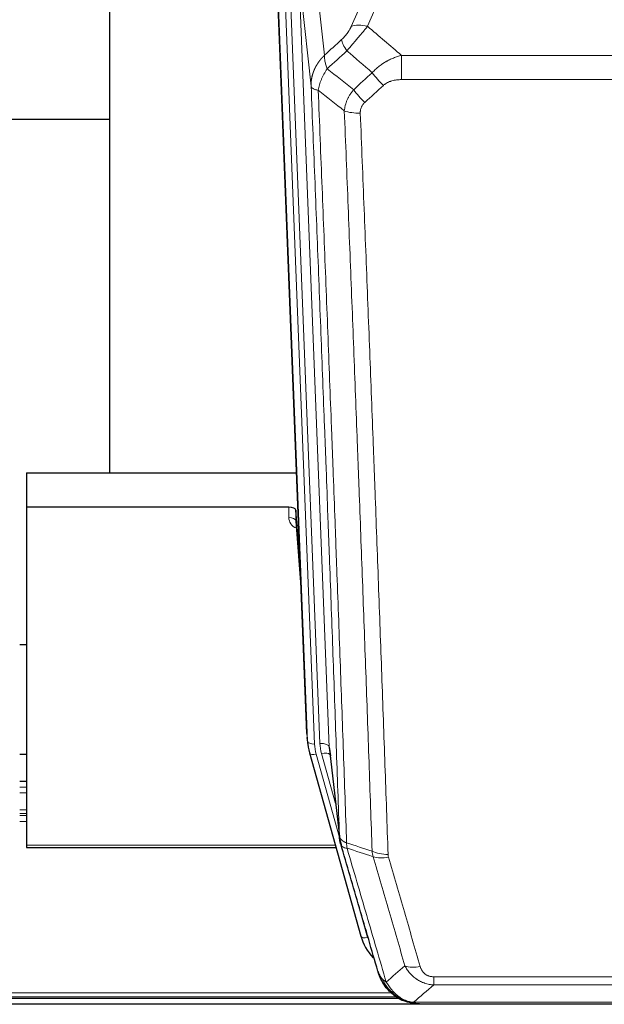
# Model space of a CAD drawing. Header units: inches. Extents: x 0 to 23760, y -13 to 16800.
# Tile 10 of 256: x 3034 to 3286, y 5828 to 6252. Entities that reach past the tile are written whole.
import ezdxf

# ---------------------------------------------------------------- set-up
doc = ezdxf.new("R2010")
doc.units = ezdxf.units.IN
doc.layers.add('1', color=7, linetype='Continuous', true_color=0xffffff)
doc.layers.add('254', color=7, linetype='Continuous', true_color=0xffffff)

msp = doc.modelspace()

# ---------------------------------------------------------------- linework, layer by layer
at = {"layer": '1', "color": 2, "linetype": 'Continuous', "lineweight": 25}
for p, q in [((3072.946, 6283.607), (3072.946, 6056.806)), ((3157.882, 5944.512), (3145.309, 6263.875)), ((3072.992, 6208.841), (3000.983, 6208.841)), ((3037.286, 6056.8), (3153.46, 6056.8)), ((3037.286, 6056.8), (3037.286, 6041.99)), ((3037.286, 6041.99), (3037.286, 5896.521)), ((3150.189, 6041.99), (3037.286, 6041.99)), ((3153.188, 6040.74), (3153.177, 6036.163)), ((3155.01, 6017.458), (3153.188, 6040.74)), ((3153.183, 6035.983), (3155.391, 6007.784)), ((3037.322, 5982.716), (3034.35, 5982.716)), ((3158.004, 5942.928), (3158.377, 5939.669)), ((3167.679, 5937.527), (3172.094, 5899.007)), ((3159.04, 5936.303), (3159.059, 5936.206)), ((3159.059, 5936.206), (3181.233, 5857.32)), ((3037.331, 5923.971), (3034.357, 5923.971)), ((3037.286, 5896.521), (3037.286, 5895.491)), ((3037.286, 5895.491), (3170.505, 5895.491)), ((2873.363, 5830.734), (3197.285, 5830.734)), ((3537.786, 5828.037), (2475.19, 5828.037)), ((3199.284, 5829.705), (3199.184, 5829.733)), ((3206.225, 5828.229), (3424.347, 5828.229))]:
    msp.add_line(p, q, dxfattribs=at)
at = {"layer": '1', "color": 110, "linetype": 'Continuous', "lineweight": 13}
for p, q in [((3199.454, 6283.97), (3184.073, 6248.939)), ((3154.522, 6270.594), (3167.589, 5938.7)), ((3159.77, 6223.188), (3154.522, 6270.594)), ((3158.255, 5941.254), (3145.556, 6263.817)), ((3148.492, 6264.085), (3161.249, 5940.034)), ((3150.779, 6265.909), (3163.597, 5940.327)), ((3162.275, 6266.436), (3165.585, 6236.539)), ((3177.012, 6248.789), (3183.992, 6264.688)), ((3198.7, 6236.419), (3431.872, 6236.419)), ((3198.7, 6225.988), (3198.7, 6236.419)), ((3431.872, 6225.988), (3198.7, 6225.988)), ((3150.178, 6037.574), (3150.189, 6041.99)), ((3153.177, 6036.163), (3155.383, 6007.975)), ((3157.882, 5944.512), (3158.255, 5941.254)), ((3167.589, 5938.7), (3171.965, 5900.519)), ((3161.947, 5935.633), (3172.019, 5899.799)), ((3170.32, 5914.488), (3164.294, 5935.925)), ((3034.357, 5923.914), (3037.331, 5923.914)), ((3034.357, 5921.466), (3037.331, 5921.466)), ((3034.357, 5918.988), (3037.331, 5918.988)), ((3034.357, 5911.798), (3037.331, 5911.798)), ((3034.357, 5910.146), (3037.331, 5910.146)), ((3034.357, 5909.361), (3037.331, 5909.361)), ((3034.357, 5906.664), (3037.331, 5906.664)), ((3037.286, 5896.521), (3170.218, 5896.521)), ((3179.395, 5873.558), (3184.121, 5856.747)), ((3212.615, 5836.359), (3212.615, 5839.892)), ((3212.615, 5839.892), (3417.957, 5839.892)), ((3417.957, 5836.359), (3212.615, 5836.359)), ((2874.924, 5831.295), (3196.467, 5831.295)), ((2876.113, 5832.908), (3194.46, 5832.908)), ((3199.184, 5829.733), (3199.115, 5829.89)), ((3203.883, 5828.891), (3426.689, 5828.891))]:
    msp.add_line(p, q, dxfattribs=at)
for centre, major_axis, ratio, start_param, end_param in [((3184.073, 6242.767), (-9.156, 4.02), 0.5833249, 4.9631119, 5.806783), ((3179.986, 6237.169), (6.719, -7.407), 0.3029797, 3.5431496, 4.2886573), ((3190.941, 6227.782), (6.736, -7.391), 0.3030979, 4.2875497, 5.03344), ((3182.933, 6220.49), (6.729, -7.397), 0.3051216, 4.2889758, 5.0360109), ((3180.961, 6215.896), (-9.992, -0.404), 0.431453, 0.7935197, 1.5533391), ((3156.182, 6037.574), (-6.003, -0.046), 0.8757409, 6.2743462, 7.3700502), ((3150.178, 6036.119), (-3, 0.007), 0.4848086, 3.1763596, 4.7135294), ((3161.249, 5941.419), (2.998, 0.118), 0.4614673, 3.175787, 4.6942235), ((3185.267, 5940.784), (-24.033, -0.038), 0.8858289, 0.0334668, 0.2426182), ((3163.597, 5938.48), (3.997, 0.157), 0.4614673, 0.0341943, 1.5526308), ((3187.615, 5941.077), (-24.033, -0.038), 0.8858289, 0.0334668, 0.2426182), ((3161.947, 5937.018), (2.888, 0.812), 0.4480327, 3.1416079, 4.5871119), ((3164.294, 5934.078), (3.851, 1.082), 0.4480327, 0.2500116, 1.4455193), ((3192.919, 5898.17), (-9.994, -0.345), 0.559112, 0.7940626, 1.551472), ((3193.106, 5896.997), (-9.604, -2.788), 0.5442898, 0.6684637, 1.414101), ((3184.121, 5858.132), (2.888, 0.812), 0.4480327, 3.1416079, 4.5871119), ((3206.768, 5850.114), (-9.598, -2.808), 0.562843, 0.6646512, 1.4076092)]:
    msp.add_ellipse(centre, major_axis=major_axis, ratio=ratio, start_param=start_param, end_param=end_param, dxfattribs=at)
at = {"layer": '1', "color": 2, "linetype": 'Continuous', "lineweight": 25}
for centre, major_axis, ratio, start_param, end_param in [((3150.189, 6040.696), (3, 0), 0.4313147, 0.033781, 1.5709509), ((3185.267, 5942.169), (-27.027, -0.37), 0.8864308, 0.02276, 0.2319114), ((3187.615, 5939.23), (20.035, -0.399), 0.8846078, 3.1939931, 3.4031446), ((3207.427, 5863.333), (-27.014, -0.465), 0.8900028, 0.2292736, 0.6678685)]:
    msp.add_ellipse(centre, major_axis=major_axis, ratio=ratio, start_param=start_param, end_param=end_param, dxfattribs=at)
at = {"layer": '1', "color": 110, "linetype": 'Continuous', "lineweight": 13}
for points, knots in [([(3177.012, 6248.789), (3176.986, 6248.732), (3176.961, 6248.674), (3176.908, 6248.558), (3176.881, 6248.499), (3176.798, 6248.324), (3176.74, 6248.206), (3176.561, 6247.851), (3176.432, 6247.612), (3176.224, 6247.249), (3176.153, 6247.127), (3176.041, 6246.944), (3175.984, 6246.852), (3175.926, 6246.759), (3175.887, 6246.698), (3175.867, 6246.667), (3175.687, 6246.389), (3175.52, 6246.144), (3175.169, 6245.657), (3174.986, 6245.416), (3174.745, 6245.118), (3174.673, 6245.028), (3174.598, 6244.939), (3174.549, 6244.88), (3174.524, 6244.85), (3174.398, 6244.702), (3174.297, 6244.586), (3173.99, 6244.243), (3173.782, 6244.022), (3173.359, 6243.596), (3173.143, 6243.39), (3172.925, 6243.191)], [0, 0, 0, 0, 0.03125, 0.03125, 0.0625, 0.0625, 0.125, 0.125, 0.25, 0.25, 0.3125, 0.3125, 0.34375, 0.359375, 0.359375, 0.375, 0.375, 0.5, 0.5, 0.625, 0.625, 0.65625, 0.671875, 0.671875, 0.6875, 0.6875, 0.75, 0.75, 0.875, 0.875, 1, 1, 1, 1]), ([(3175.178, 6238.359), (3175.562, 6238.797), (3176.332, 6239.681), (3177.108, 6240.581), (3177.691, 6241.261), (3177.886, 6241.489), (3178.13, 6241.775), (3178.179, 6241.832), (3178.277, 6241.947), (3178.423, 6242.118), (3178.569, 6242.29), (3179.053, 6242.86), (3179.436, 6243.314), (3180.195, 6244.217), (3180.571, 6244.666), (3181.036, 6245.225), (3181.128, 6245.336), (3181.313, 6245.559), (3181.588, 6245.89), (3181.858, 6246.218), (3182.392, 6246.867), (3182.74, 6247.292), (3183.249, 6247.919), (3183.417, 6248.126), (3183.666, 6248.433), (3183.748, 6248.535), (3183.912, 6248.738), (3183.993, 6248.839), (3184.073, 6248.939)], [0, 0, 0, 0, 0.125, 0.25, 0.25, 0.3125, 0.3125, 0.328125, 0.328125, 0.34375, 0.375, 0.375, 0.5, 0.5, 0.625, 0.625, 0.65625, 0.65625, 0.6875, 0.75, 0.75, 0.875, 0.875, 0.9375, 0.9375, 0.96875, 0.96875, 1, 1, 1, 1]), ([(3159.77, 6223.188), (3159.769, 6223.207), (3159.768, 6223.247), (3159.766, 6223.307), (3159.764, 6223.367), (3159.763, 6223.426), (3159.762, 6223.486), (3159.761, 6223.546), (3159.76, 6223.605), (3159.76, 6223.665), (3159.76, 6223.725), (3159.76, 6223.784), (3159.76, 6223.844), (3159.761, 6223.904), (3159.761, 6223.963), (3159.762, 6224.023), (3159.763, 6224.082), (3159.765, 6224.142), (3159.767, 6224.201), (3159.769, 6224.261), (3159.771, 6224.32), (3159.773, 6224.38), (3159.776, 6224.439), (3159.778, 6224.499), (3159.782, 6224.558), (3159.785, 6224.618), (3159.788, 6224.677), (3159.792, 6224.736), (3159.796, 6224.796), (3159.8, 6224.855), (3159.805, 6224.914), (3159.809, 6224.973), (3159.814, 6225.033), (3159.82, 6225.092), (3159.825, 6225.151), (3159.83, 6225.21), (3159.836, 6225.269), (3159.842, 6225.328), (3159.849, 6225.387), (3159.855, 6225.446), (3159.862, 6225.505), (3159.869, 6225.564), (3159.876, 6225.623), (3159.883, 6225.682), (3159.891, 6225.741), (3159.899, 6225.8), (3159.907, 6225.858), (3159.915, 6225.917), (3159.923, 6225.976), (3159.932, 6226.034), (3159.941, 6226.093), (3159.95, 6226.152), (3159.959, 6226.21), (3159.969, 6226.269), (3159.979, 6226.327), (3159.989, 6226.385), (3159.999, 6226.444), (3160.01, 6226.502), (3160.02, 6226.56), (3160.031, 6226.619), (3160.042, 6226.677), (3160.053, 6226.735), (3160.065, 6226.793), (3160.077, 6226.851), (3160.089, 6226.909), (3160.101, 6226.967), (3160.113, 6227.025), (3160.126, 6227.083), (3160.138, 6227.14), (3160.151, 6227.198), (3160.165, 6227.256), (3160.178, 6227.313), (3160.192, 6227.371), (3160.205, 6227.429), (3160.22, 6227.486), (3160.234, 6227.543), (3160.248, 6227.601), (3160.263, 6227.658), (3160.278, 6227.715), (3160.293, 6227.773), (3160.308, 6227.83), (3160.323, 6227.887), (3160.339, 6227.944), (3160.355, 6228.001), (3160.371, 6228.058), (3160.387, 6228.115), (3160.404, 6228.171), (3160.42, 6228.228), (3160.437, 6228.285), (3160.454, 6228.341), (3160.472, 6228.398), (3160.489, 6228.454), (3160.507, 6228.511), (3160.525, 6228.567), (3160.543, 6228.623), (3160.561, 6228.68), (3160.579, 6228.736), (3160.598, 6228.792), (3160.617, 6228.848), (3160.636, 6228.904), (3160.655, 6228.96), (3160.675, 6229.015), (3160.694, 6229.071), (3160.714, 6229.127), (3160.734, 6229.183), (3160.754, 6229.238), (3160.774, 6229.293), (3160.795, 6229.349), (3160.816, 6229.404), (3160.837, 6229.459), (3160.858, 6229.515), (3160.879, 6229.57), (3160.901, 6229.625), (3160.922, 6229.68), (3160.944, 6229.735), (3160.966, 6229.789), (3160.988, 6229.844), (3161.011, 6229.899), (3161.033, 6229.953), (3161.056, 6230.008), (3161.079, 6230.062), (3161.102, 6230.117), (3161.126, 6230.171), (3161.149, 6230.225), (3161.173, 6230.279), (3161.197, 6230.333), (3161.221, 6230.387), (3161.245, 6230.441), (3161.269, 6230.495), (3161.294, 6230.548), (3161.318, 6230.602), (3161.343, 6230.656), (3161.368, 6230.709), (3161.394, 6230.762), (3161.419, 6230.816), (3161.445, 6230.869), (3161.471, 6230.922), (3161.496, 6230.975), (3161.523, 6231.028), (3161.549, 6231.081), (3161.575, 6231.134), (3161.602, 6231.186), (3161.629, 6231.239), (3161.656, 6231.291), (3161.683, 6231.344), (3161.71, 6231.396), (3161.738, 6231.448), (3161.765, 6231.5), (3161.793, 6231.553), (3161.821, 6231.605), (3161.849, 6231.656), (3161.877, 6231.708), (3161.906, 6231.76), (3161.934, 6231.812), (3161.963, 6231.863), (3161.992, 6231.914), (3162.021, 6231.966), (3162.05, 6232.017), (3162.08, 6232.068), (3162.109, 6232.119), (3162.139, 6232.17), (3162.169, 6232.221), (3162.199, 6232.272), (3162.229, 6232.323), (3162.259, 6232.373), (3162.29, 6232.424), (3162.32, 6232.474), (3162.351, 6232.524), (3162.382, 6232.574), (3162.413, 6232.625), (3162.445, 6232.675), (3162.476, 6232.724), (3162.507, 6232.774), (3162.539, 6232.824), (3162.571, 6232.874), (3162.603, 6232.923), (3162.635, 6232.973), (3162.667, 6233.022), (3162.7, 6233.071), (3162.732, 6233.12), (3162.765, 6233.169), (3162.798, 6233.218), (3162.831, 6233.267), (3162.864, 6233.316), (3162.897, 6233.364), (3162.931, 6233.413), (3162.964, 6233.461), (3162.998, 6233.509), (3163.032, 6233.558), (3163.066, 6233.606), (3163.1, 6233.654), (3163.134, 6233.702), (3163.169, 6233.749), (3163.203, 6233.797), (3163.238, 6233.845), (3163.273, 6233.892), (3163.308, 6233.939), (3163.343, 6233.987), (3163.378, 6234.034), (3163.413, 6234.081), (3163.449, 6234.128), (3163.484, 6234.175), (3163.52, 6234.221), (3163.556, 6234.268), (3163.592, 6234.315), (3163.628, 6234.361), (3163.664, 6234.407), (3163.701, 6234.453), (3163.737, 6234.499), (3163.774, 6234.545), (3163.811, 6234.591), (3163.848, 6234.637), (3163.885, 6234.683), (3163.922, 6234.728), (3163.959, 6234.774), (3163.996, 6234.819), (3164.034, 6234.864), (3164.072, 6234.909), (3164.109, 6234.954), (3164.147, 6234.999), (3164.185, 6235.044), (3164.223, 6235.089), (3164.261, 6235.133), (3164.3, 6235.177), (3164.338, 6235.222), (3164.377, 6235.266), (3164.416, 6235.31), (3164.454, 6235.354), (3164.493, 6235.398), (3164.532, 6235.442), (3164.571, 6235.485), (3164.611, 6235.529), (3164.65, 6235.572), (3164.69, 6235.616), (3164.729, 6235.659), (3164.769, 6235.702), (3164.809, 6235.745), (3164.849, 6235.788), (3164.889, 6235.83), (3164.929, 6235.873), (3164.969, 6235.915), (3165.009, 6235.958), (3165.05, 6236), (3165.09, 6236.042), (3165.131, 6236.084), (3165.172, 6236.126), (3165.213, 6236.168), (3165.254, 6236.21), (3165.295, 6236.251), (3165.336, 6236.293), (3165.377, 6236.334), (3165.418, 6236.375), (3165.46, 6236.416), (3165.502, 6236.457), (3165.543, 6236.498), (3165.571, 6236.526), (3165.585, 6236.539)], [0, 0, 0, 0, 0.0042303, 0.0084583, 0.0126838, 0.016907, 0.0211277, 0.0253461, 0.0295621, 0.0337757, 0.037987, 0.0421959, 0.0464023, 0.0506064, 0.0548082, 0.0590075, 0.0632045, 0.0673991, 0.0715913, 0.0757811, 0.0799686, 0.0841537, 0.0883364, 0.0925167, 0.0966947, 0.1008703, 0.1050435, 0.1092144, 0.1133829, 0.117549, 0.1217128, 0.1258741, 0.1300332, 0.1341898, 0.1383441, 0.1424961, 0.1466456, 0.1507929, 0.1549377, 0.1590802, 0.1632203, 0.1673581, 0.1714935, 0.1756266, 0.1797573, 0.1838856, 0.1880116, 0.1921352, 0.1962565, 0.2003755, 0.204492, 0.2086063, 0.2127182, 0.2168277, 0.2209349, 0.2250397, 0.2291422, 0.2332423, 0.2373401, 0.2414356, 0.2455287, 0.2496195, 0.2537079, 0.257794, 0.2618777, 0.2659591, 0.2700382, 0.2741149, 0.2781893, 0.2822614, 0.2863311, 0.2903985, 0.2944635, 0.2985262, 0.3025866, 0.3066447, 0.3107004, 0.3147538, 0.3188048, 0.3228536, 0.3269, 0.3309441, 0.3349858, 0.3390253, 0.3430624, 0.3470972, 0.3511296, 0.3551598, 0.3591876, 0.3632131, 0.3672363, 0.3712571, 0.3752757, 0.3792919, 0.3833058, 0.3873174, 0.3913267, 0.3953337, 0.3993384, 0.4033407, 0.4073408, 0.4113385, 0.4153339, 0.419327, 0.4233179, 0.4273064, 0.4312926, 0.4352765, 0.4392581, 0.4432373, 0.4472143, 0.451189, 0.4551614, 0.4591315, 0.4630993, 0.4670648, 0.471028, 0.4749889, 0.4789475, 0.4829038, 0.4868578, 0.4908095, 0.494759, 0.4987061, 0.502651, 0.5065936, 0.5105338, 0.5144718, 0.5184076, 0.522341, 0.5262721, 0.530201, 0.5341276, 0.5380519, 0.5419739, 0.5458936, 0.5498111, 0.5537262, 0.5576392, 0.5615498, 0.5654581, 0.5693642, 0.573268, 0.5771696, 0.5810688, 0.5849658, 0.5888606, 0.592753, 0.5966432, 0.6005311, 0.6044168, 0.6083002, 0.6121813, 0.6160602, 0.6199368, 0.6238111, 0.6276832, 0.6315531, 0.6354206, 0.6392859, 0.643149, 0.6470098, 0.6508684, 0.6547247, 0.6585787, 0.6624305, 0.66628, 0.6701273, 0.6739724, 0.6778152, 0.6816557, 0.685494, 0.6893301, 0.6931639, 0.6969955, 0.7008248, 0.7046519, 0.7084768, 0.7122994, 0.7161198, 0.7199379, 0.7237539, 0.7275675, 0.731379, 0.7351882, 0.7389952, 0.7427999, 0.7466024, 0.7504027, 0.7542008, 0.7579966, 0.7617902, 0.7655816, 0.7693708, 0.7731577, 0.7769424, 0.7807249, 0.7845052, 0.7882833, 0.7920591, 0.7958327, 0.7996042, 0.8033734, 0.8071403, 0.8109051, 0.8146677, 0.818428, 0.8221862, 0.8259421, 0.8296958, 0.8334474, 0.8371967, 0.8409438, 0.8446887, 0.8484314, 0.8521719, 0.8559102, 0.8596463, 0.8633802, 0.867112, 0.8708415, 0.8745688, 0.8782939, 0.8820169, 0.8857376, 0.8894562, 0.8931726, 0.8968867, 0.9005987, 0.9043086, 0.9080162, 0.9117216, 0.9154249, 0.919126, 0.9228249, 0.9265216, 0.9302161, 0.9339085, 0.9375987, 0.9412867, 0.9449725, 0.9486562, 0.9523377, 0.956017, 0.9596942, 0.9633691, 0.967042, 0.9707126, 0.9743811, 0.9780474, 0.9817116, 0.9853736, 0.9890334, 0.9926911, 0.9963466, 1, 1, 1, 1]), ([(3166.691, 6230.653), (3166.584, 6230.937), (3166.484, 6231.218), (3166.296, 6231.776), (3166.209, 6232.051), (3166.05, 6232.594), (3165.978, 6232.861), (3165.849, 6233.385), (3165.792, 6233.641), (3165.695, 6234.142), (3165.655, 6234.386), (3165.593, 6234.86), (3165.57, 6235.09), (3165.53, 6235.756), (3165.539, 6236.167), (3165.585, 6236.539)], [0, 0, 0, 0, 0.125, 0.125, 0.25, 0.25, 0.375, 0.375, 0.5, 0.5, 0.625, 0.625, 0.75, 0.75, 1, 1, 1, 1]), ([(3186.124, 6228.968), (3186.324, 6229.197), (3186.529, 6229.422), (3186.846, 6229.754), (3186.954, 6229.864), (3187.17, 6230.081), (3187.28, 6230.188), (3187.833, 6230.719), (3188.294, 6231.126), (3189.251, 6231.903), (3189.747, 6232.274), (3190.388, 6232.717), (3190.518, 6232.804), (3190.714, 6232.934), (3190.779, 6232.976), (3190.911, 6233.062), (3190.977, 6233.104), (3191.308, 6233.314), (3191.642, 6233.517), (3191.982, 6233.713), (3192.118, 6233.79), (3192.187, 6233.829), (3192.392, 6233.944), (3192.53, 6234.019), (3192.943, 6234.239), (3193.221, 6234.381), (3194.058, 6234.79), (3194.624, 6235.041), (3195.767, 6235.504), (3196.345, 6235.714), (3197.513, 6236.096), (3198.103, 6236.268), (3198.7, 6236.419)], [0, 0, 0, 0, 0.0625, 0.0625, 0.09375, 0.09375, 0.125, 0.125, 0.25, 0.25, 0.375, 0.375, 0.40625, 0.40625, 0.421875, 0.421875, 0.4375, 0.4375, 0.5, 0.515625, 0.515625, 0.53125, 0.53125, 0.5625, 0.5625, 0.625, 0.625, 0.75, 0.75, 0.875, 0.875, 1, 1, 1, 1]), ([(3162.826, 6221.407), (3162.954, 6222.152), (3163.133, 6222.914), (3163.589, 6224.459), (3163.867, 6225.241), (3164.355, 6226.414), (3164.529, 6226.806), (3164.902, 6227.586), (3165.099, 6227.976), (3165.725, 6229.138), (3166.188, 6229.904), (3166.691, 6230.653)], [0, 0, 0, 0, 0.25, 0.25, 0.5, 0.5, 0.625, 0.625, 0.75, 0.75, 1, 1, 1, 1]), ([(3190.941, 6223.513), (3191.067, 6223.627), (3191.197, 6223.738), (3191.398, 6223.897), (3191.466, 6223.949), (3191.604, 6224.051), (3191.674, 6224.1), (3192.026, 6224.343), (3192.321, 6224.518), (3192.931, 6224.837), (3193.247, 6224.98), (3193.654, 6225.14), (3193.736, 6225.171), (3193.901, 6225.231), (3193.984, 6225.26), (3194.232, 6225.344), (3194.398, 6225.396), (3194.899, 6225.541), (3195.237, 6225.622), (3195.916, 6225.76), (3196.259, 6225.815), (3196.948, 6225.903), (3197.296, 6225.935), (3197.994, 6225.978), (3198.346, 6225.988), (3198.7, 6225.988)], [0, 0, 0, 0, 0.0625, 0.0625, 0.09375, 0.09375, 0.125, 0.125, 0.25, 0.25, 0.375, 0.375, 0.40625, 0.40625, 0.4375, 0.4375, 0.5, 0.5, 0.625, 0.625, 0.75, 0.75, 0.875, 0.875, 1, 1, 1, 1]), ([(3171.965, 5900.519), (3171.52, 5913.367), (3170.615, 5939.218), (3169.208, 5978.461), (3168.238, 6004.935), (3167.683, 6019.914), (3167.621, 6021.58), (3167.498, 6024.913), (3167.312, 6029.917), (3166.875, 6041.616), (3166.496, 6051.685), (3166.178, 6060.098), (3166.115, 6061.782), (3165.987, 6065.152), (3165.795, 6070.21), (3165.345, 6082.034), (3164.955, 6092.206), (3164.169, 6112.601), (3163.105, 6139.929), (3161.464, 6181.323), (3160.34, 6209.188), (3159.77, 6223.188)], [0, 0, 0, 0, 0.125, 0.25, 0.375, 0.375, 0.390625, 0.390625, 0.40625, 0.4375, 0.5, 0.5, 0.515625, 0.515625, 0.53125, 0.5625, 0.625, 0.625, 0.75, 0.875, 1, 1, 1, 1]), ([(3159.77, 6223.188), (3159.8, 6222.984), (3159.89, 6222.788), (3160.113, 6222.514), (3160.202, 6222.426), (3160.407, 6222.257), (3160.525, 6222.176), (3160.786, 6222.022), (3160.93, 6221.95), (3161.244, 6221.814), (3161.414, 6221.751), (3161.778, 6221.634), (3161.973, 6221.581), (3162.383, 6221.486), (3162.599, 6221.444), (3162.826, 6221.407)], [0, 0, 0, 0, 0.25, 0.25, 0.375, 0.375, 0.5, 0.5, 0.625, 0.625, 0.75, 0.75, 0.875, 0.875, 1, 1, 1, 1]), ([(3162.826, 6221.407), (3163.397, 6207.354), (3164.525, 6179.383), (3166.17, 6137.832), (3167.236, 6110.4), (3168.025, 6089.928), (3168.416, 6079.717), (3168.867, 6067.848), (3169.06, 6062.771), (3169.188, 6059.389), (3169.252, 6057.698), (3169.57, 6049.253), (3169.95, 6039.146), (3170.388, 6027.402), (3170.575, 6022.379), (3170.699, 6019.033), (3170.761, 6017.361), (3171.317, 6002.325), (3172.29, 5975.75), (3173.7, 5936.357), (3174.609, 5910.407), (3175.055, 5897.511)], [0, 0, 0, 0, 0.125, 0.25, 0.375, 0.375, 0.4375, 0.46875, 0.484375, 0.484375, 0.5, 0.5, 0.5625, 0.59375, 0.609375, 0.609375, 0.625, 0.625, 0.75, 0.875, 1, 1, 1, 1]), ([(3174.077, 6212.54), (3174.114, 6212.934), (3174.167, 6213.328), (3174.255, 6213.823), (3174.274, 6213.922), (3174.313, 6214.12), (3174.334, 6214.219), (3174.4, 6214.516), (3174.448, 6214.713), (3174.604, 6215.304), (3174.846, 6216.088), (3175.154, 6216.864), (3175.41, 6217.443), (3175.522, 6217.684), (3175.64, 6217.923), (3175.688, 6218.019), (3175.712, 6218.067), (3175.786, 6218.211), (3175.836, 6218.306), (3176.09, 6218.781), (3176.308, 6219.154), (3176.773, 6219.89), (3177.268, 6220.613), (3177.82, 6221.313), (3178.11, 6221.657)], [0, 0, 0, 0, 0.125, 0.125, 0.15625, 0.15625, 0.1875, 0.1875, 0.25, 0.25, 0.375, 0.5, 0.5, 0.5625, 0.578125, 0.578125, 0.59375, 0.59375, 0.625, 0.625, 0.75, 0.75, 0.875, 1, 1, 1, 1]), ([(3186.051, 5893.942), (3185.613, 5906.639), (3184.722, 5932.185), (3183.8, 5958.032), (3183.097, 5977.53), (3182.861, 5984.048), (3182.384, 5997.122), (3182.144, 6003.678), (3181.418, 6023.402), (3180.926, 6036.623), (3180.301, 6053.237), (3180.176, 6056.564), (3179.925, 6063.226), (3179.546, 6073.231), (3179.163, 6083.273), (3178.391, 6103.406), (3177.347, 6130.38), (3175.738, 6171.232), (3174.635, 6198.727), (3174.077, 6212.54)], [0, 0, 0, 0, 0.125, 0.25, 0.25, 0.3125, 0.3125, 0.375, 0.375, 0.5, 0.5, 0.53125, 0.53125, 0.5625, 0.625, 0.625, 0.75, 0.875, 1, 1, 1, 1]), ([(3180.961, 6211.579), (3180.952, 6211.792), (3180.954, 6212.006), (3180.971, 6212.272), (3180.976, 6212.325), (3180.985, 6212.431), (3180.991, 6212.485), (3181.01, 6212.644), (3181.026, 6212.749), (3181.081, 6213.063), (3181.129, 6213.269), (3181.25, 6213.676), (3181.322, 6213.877), (3181.448, 6214.173), (3181.493, 6214.271), (3181.565, 6214.417), (3181.59, 6214.466), (3181.641, 6214.562), (3181.668, 6214.61), (3181.802, 6214.847), (3181.92, 6215.03), (3182.176, 6215.383), (3182.314, 6215.553), (3182.609, 6215.881), (3182.766, 6216.039), (3182.933, 6216.191)], [0, 0, 0, 0, 0.125, 0.125, 0.15625, 0.15625, 0.1875, 0.1875, 0.25, 0.25, 0.375, 0.375, 0.5, 0.5, 0.5625, 0.5625, 0.59375, 0.59375, 0.625, 0.625, 0.75, 0.75, 0.875, 0.875, 1, 1, 1, 1]), ([(3180.961, 6211.579), (3181.518, 6197.749), (3182.619, 6170.218), (3184.226, 6129.314), (3185.269, 6102.306), (3186.039, 6082.148), (3186.422, 6072.093), (3186.8, 6062.075), (3187.051, 6055.404), (3187.177, 6052.073), (3187.8, 6035.438), (3188.291, 6022.201), (3189.017, 6002.452), (3189.257, 5995.887), (3189.732, 5982.797), (3189.968, 5976.27), (3190.67, 5956.747), (3191.591, 5930.867), (3192.481, 5905.29), (3192.919, 5892.576)], [0, 0, 0, 0, 0.125, 0.25, 0.375, 0.375, 0.4375, 0.46875, 0.46875, 0.5, 0.5, 0.625, 0.625, 0.6875, 0.6875, 0.75, 0.75, 0.875, 1, 1, 1, 1]), ([(3171.965, 5900.519), (3171.966, 5900.511), (3171.968, 5900.496), (3171.971, 5900.472), (3171.974, 5900.448), (3171.978, 5900.425), (3171.982, 5900.401), (3171.986, 5900.377), (3171.99, 5900.354), (3171.995, 5900.33), (3172, 5900.306), (3172.005, 5900.283), (3172.01, 5900.259), (3172.016, 5900.236), (3172.021, 5900.212), (3172.028, 5900.189), (3172.034, 5900.165), (3172.041, 5900.142), (3172.047, 5900.118), (3172.055, 5900.095), (3172.062, 5900.072), (3172.069, 5900.048), (3172.077, 5900.025), (3172.085, 5900.002), (3172.094, 5899.978), (3172.102, 5899.955), (3172.111, 5899.932), (3172.12, 5899.909), (3172.13, 5899.886), (3172.139, 5899.862), (3172.149, 5899.839), (3172.159, 5899.816), (3172.17, 5899.793), (3172.18, 5899.77), (3172.191, 5899.747), (3172.202, 5899.724), (3172.214, 5899.701), (3172.225, 5899.679), (3172.237, 5899.656), (3172.249, 5899.633), (3172.262, 5899.61), (3172.274, 5899.587), (3172.287, 5899.565), (3172.3, 5899.542), (3172.314, 5899.52), (3172.327, 5899.497), (3172.341, 5899.474), (3172.355, 5899.452), (3172.37, 5899.43), (3172.384, 5899.407), (3172.399, 5899.385), (3172.414, 5899.363), (3172.429, 5899.34), (3172.445, 5899.318), (3172.461, 5899.296), (3172.477, 5899.274), (3172.493, 5899.252), (3172.51, 5899.23), (3172.526, 5899.208), (3172.543, 5899.186), (3172.561, 5899.164), (3172.578, 5899.142), (3172.596, 5899.121), (3172.614, 5899.099), (3172.632, 5899.077), (3172.65, 5899.056), (3172.669, 5899.034), (3172.688, 5899.013), (3172.707, 5898.991), (3172.726, 5898.97), (3172.746, 5898.949), (3172.766, 5898.927), (3172.786, 5898.906), (3172.806, 5898.885), (3172.827, 5898.864), (3172.847, 5898.843), (3172.875, 5898.816), (3172.908, 5898.783), (3172.949, 5898.744), (3172.991, 5898.706), (3173.033, 5898.667), (3173.077, 5898.629), (3173.121, 5898.592), (3173.165, 5898.554), (3173.211, 5898.517), (3173.257, 5898.48), (3173.304, 5898.444), (3173.352, 5898.408), (3173.401, 5898.372), (3173.45, 5898.336), (3173.501, 5898.301), (3173.552, 5898.266), (3173.603, 5898.232), (3173.656, 5898.198), (3173.709, 5898.164), (3173.763, 5898.13), (3173.817, 5898.097), (3173.873, 5898.064), (3173.929, 5898.032), (3173.986, 5897.999), (3174.043, 5897.968), (3174.101, 5897.936), (3174.16, 5897.905), (3174.22, 5897.875), (3174.28, 5897.844), (3174.341, 5897.814), (3174.403, 5897.785), (3174.465, 5897.756), (3174.528, 5897.727), (3174.591, 5897.698), (3174.656, 5897.67), (3174.721, 5897.643), (3174.786, 5897.616), (3174.852, 5897.589), (3174.919, 5897.562), (3174.987, 5897.536), (3175.032, 5897.519), (3175.055, 5897.511)], [0, 0, 0, 0, 0.0066687, 0.0133374, 0.0200061, 0.0266746, 0.0333432, 0.0400116, 0.0466801, 0.0533484, 0.0600168, 0.066685, 0.0733532, 0.0800214, 0.0866895, 0.0933575, 0.1000255, 0.1066935, 0.1133614, 0.1200292, 0.126697, 0.1333647, 0.1400324, 0.1467001, 0.1533676, 0.1600352, 0.1667026, 0.1733701, 0.1800374, 0.1867047, 0.193372, 0.2000392, 0.2067064, 0.2133735, 0.2200405, 0.2267075, 0.2333745, 0.2400414, 0.2467082, 0.253375, 0.2600418, 0.2667085, 0.2733751, 0.2800417, 0.2867082, 0.2933747, 0.3000412, 0.3067075, 0.3133739, 0.3200401, 0.3267064, 0.3333725, 0.3400387, 0.3467047, 0.3533708, 0.3600367, 0.3667026, 0.3733685, 0.3800343, 0.3867001, 0.3933658, 0.4000315, 0.4066971, 0.4133626, 0.4200281, 0.4266936, 0.433359, 0.4400243, 0.4466896, 0.4533549, 0.4600201, 0.4666852, 0.4733503, 0.4800154, 0.4866804, 0.4933453, 0.5000102, 0.5125098, 0.5250093, 0.5375088, 0.5500082, 0.5625077, 0.5750071, 0.5875066, 0.600006, 0.6125054, 0.6250049, 0.6375043, 0.6500037, 0.6625032, 0.6750026, 0.6875021, 0.7000016, 0.7125011, 0.7250006, 0.7375001, 0.7499997, 0.7624993, 0.7749989, 0.7874985, 0.7999982, 0.812498, 0.8249977, 0.8374975, 0.8499974, 0.8624973, 0.8749972, 0.8874972, 0.8999973, 0.9124974, 0.9249976, 0.9374978, 0.9499981, 0.9624985, 0.9749989, 0.9874994, 1, 1, 1, 1]), ([(3172.522, 5897.069), (3172.543, 5896.823), (3172.621, 5896.591), (3172.884, 5896.172), (3173.07, 5895.984), (3173.541, 5895.662), (3173.827, 5895.528), (3174.485, 5895.324), (3174.858, 5895.254), (3175.267, 5895.22)], [0, 0, 0, 0, 0.25, 0.25, 0.5, 0.5, 0.75, 0.75, 1, 1, 1, 1]), ([(3175.267, 5895.22), (3175.192, 5895.592), (3175.149, 5895.964), (3175.091, 5896.723), (3175.075, 5897.109), (3175.055, 5897.511)], [0, 0, 0, 0, 0.5, 0.5, 1, 1, 1, 1]), ([(3175.267, 5895.22), (3178.089, 5885.527), (3180.905, 5875.879), (3185.118, 5861.476), (3186.521, 5856.687), (3189.323, 5847.131), (3190.723, 5842.365), (3192.12, 5837.61)], [0, 0, 0, 0, 0.5, 0.5, 0.75, 0.75, 1, 1, 1, 1]), ([(3200.188, 5844.572), (3199.052, 5848.458), (3197.916, 5852.352), (3195.641, 5860.155), (3194.502, 5864.064), (3191.082, 5875.813), (3188.798, 5883.677), (3186.51, 5891.57)], [0, 0, 0, 0, 0.25, 0.25, 0.5, 0.5, 1, 1, 1, 1]), ([(3193.106, 5891.399), (3193.051, 5891.592), (3193.007, 5891.787), (3192.945, 5892.18), (3192.926, 5892.377), (3192.919, 5892.576)], [0, 0, 0, 0, 0.5, 0.5, 1, 1, 1, 1]), ([(3193.106, 5891.399), (3195.392, 5883.493), (3197.673, 5875.618), (3201.089, 5863.85), (3202.226, 5859.935), (3204.499, 5852.12), (3205.634, 5848.22), (3206.768, 5844.328)], [0, 0, 0, 0, 0.5, 0.5, 0.75, 0.75, 1, 1, 1, 1]), ([(3212.615, 5836.359), (3212.28, 5836.382), (3211.947, 5836.416), (3211.284, 5836.503), (3210.955, 5836.557), (3209.98, 5836.749), (3209.342, 5836.917), (3208.639, 5837.154), (3208.561, 5837.181), (3208.406, 5837.236), (3208.328, 5837.265), (3208.097, 5837.351), (3207.944, 5837.411), (3207.489, 5837.599), (3206.895, 5837.869), (3206.322, 5838.177), (3205.901, 5838.422), (3205.692, 5838.548), (3205.487, 5838.679), (3205.35, 5838.768), (3205.282, 5838.813), (3204.677, 5839.222), (3204.169, 5839.618), (3203.45, 5840.258), (3203.217, 5840.478), (3202.879, 5840.821), (3202.768, 5840.937), (3202.549, 5841.172), (3202.442, 5841.292), (3201.915, 5841.897), (3201.526, 5842.404), (3200.812, 5843.458), (3200.485, 5844.005), (3200.188, 5844.572)], [0, 0, 0, 0, 0.0625, 0.0625, 0.125, 0.125, 0.25, 0.25, 0.265625, 0.265625, 0.28125, 0.28125, 0.3125, 0.3125, 0.375, 0.4375, 0.4375, 0.46875, 0.484375, 0.484375, 0.5, 0.5, 0.625, 0.625, 0.6875, 0.6875, 0.71875, 0.71875, 0.75, 0.75, 0.875, 0.875, 1, 1, 1, 1]), ([(3212.615, 5839.892), (3212.432, 5839.892), (3212.25, 5839.899), (3211.886, 5839.925), (3211.706, 5839.945), (3211.351, 5839.998), (3211.175, 5840.032), (3210.829, 5840.114), (3210.658, 5840.162), (3210.447, 5840.233), (3210.405, 5840.247), (3210.321, 5840.277), (3210.197, 5840.323), (3210.075, 5840.373), (3209.836, 5840.478), (3209.528, 5840.631), (3209.241, 5840.81), (3209.068, 5840.93), (3209.034, 5840.954), (3208.966, 5841.003), (3208.932, 5841.028), (3208.832, 5841.104), (3208.767, 5841.156), (3208.578, 5841.315), (3208.458, 5841.426), (3208.232, 5841.654), (3208.125, 5841.772), (3207.922, 5842.015), (3207.826, 5842.14), (3207.713, 5842.3), (3207.691, 5842.332), (3207.647, 5842.397), (3207.625, 5842.43), (3207.562, 5842.528), (3207.521, 5842.594), (3207.402, 5842.794), (3207.329, 5842.928), (3207.192, 5843.201), (3207.128, 5843.338), (3206.951, 5843.756), (3206.852, 5844.039), (3206.768, 5844.328)], [0, 0, 0, 0, 0.0625, 0.0625, 0.125, 0.125, 0.1875, 0.1875, 0.25, 0.25, 0.265625, 0.265625, 0.28125, 0.3125, 0.3125, 0.375, 0.4375, 0.4375, 0.453125, 0.453125, 0.46875, 0.46875, 0.5, 0.5, 0.5625, 0.5625, 0.625, 0.625, 0.6875, 0.6875, 0.703125, 0.703125, 0.71875, 0.71875, 0.75, 0.75, 0.8125, 0.8125, 0.875, 0.875, 1, 1, 1, 1]), ([(3189.203, 5840.525), (3189.36, 5840.24), (3189.539, 5839.965), (3189.944, 5839.436), (3190.168, 5839.182), (3190.414, 5838.941)], [0, 0, 0, 0, 0.5, 0.5, 1, 1, 1, 1]), ([(3194.072, 5833.616), (3193.7, 5834.005), (3193.344, 5834.411), (3191.983, 5836.094), (3191.112, 5837.488), (3190.414, 5838.941)], [0, 0, 0, 0, 0.25, 0.25, 1, 1, 1, 1]), ([(3190.414, 5838.941), (3190.659, 5838.693), (3190.926, 5838.458), (3191.496, 5838.014), (3191.8, 5837.805), (3192.12, 5837.61)], [0, 0, 0, 0, 0.5, 0.5, 1, 1, 1, 1]), ([(3195.296, 5833.403), (3194.997, 5833.72), (3194.707, 5834.048), (3193.58, 5835.397), (3192.814, 5836.495), (3192.12, 5837.61)], [0, 0, 0, 0, 0.25, 0.25, 1, 1, 1, 1]), ([(3193.086, 5834.101), (3193.117, 5834.074), (3193.149, 5834.048), (3193.284, 5833.946), (3193.397, 5833.877), (3193.646, 5833.755), (3193.782, 5833.702), (3193.974, 5833.643), (3194.022, 5833.629), (3194.072, 5833.616)], [0, 0, 0, 0, 0.125, 0.125, 0.5, 0.5, 0.875, 0.875, 1, 1, 1, 1]), ([(3194.072, 5833.616), (3194.17, 5833.589), (3194.272, 5833.566), (3194.529, 5833.516), (3194.686, 5833.492), (3194.997, 5833.448), (3195.15, 5833.427), (3195.296, 5833.403)], [0, 0, 0, 0, 0.25, 0.25, 0.625, 0.625, 1, 1, 1, 1]), ([(3199.265, 5830.284), (3199.085, 5830.382), (3198.907, 5830.483), (3198.199, 5830.908), (3197.685, 5831.266), (3196.691, 5832.053), (3196.211, 5832.481), (3195.597, 5833.09), (3195.445, 5833.245), (3195.296, 5833.403)], [0, 0, 0, 0, 0.125, 0.125, 0.5, 0.5, 0.875, 0.875, 1, 1, 1, 1]), ([(3199.115, 5829.89), (3199.113, 5829.92), (3199.115, 5829.953), (3199.128, 5830.038), (3199.144, 5830.093), (3199.193, 5830.197), (3199.225, 5830.246), (3199.265, 5830.284)], [0, 0, 0, 0, 0.25, 0.25, 0.625, 0.625, 1, 1, 1, 1]), ([(3203.883, 5828.891), (3202.663, 5828.993), (3201.487, 5829.287), (3199.993, 5829.914), (3199.626, 5830.09), (3199.265, 5830.284)], [0, 0, 0, 0, 0.75, 0.75, 1, 1, 1, 1]), ([(3204.754, 5828.371), (3204.636, 5828.398), (3204.525, 5828.428), (3204.277, 5828.515), (3204.152, 5828.577), (3203.966, 5828.719), (3203.905, 5828.8), (3203.883, 5828.891)], [0, 0, 0, 0, 0.25, 0.25, 0.625, 0.625, 1, 1, 1, 1])]:
    msp.add_open_spline(points, degree=3, knots=knots, dxfattribs=at)
for points in [[(3184.073, 6248.939), (3188.952, 6244.768), (3193.828, 6240.595), (3198.7, 6236.419)], [(3165.585, 6236.539), (3168.032, 6238.755), (3170.478, 6240.972), (3172.925, 6243.191)], [(3175.178, 6238.359), (3172.349, 6235.788), (3169.52, 6233.219), (3166.691, 6230.653)], [(3186.124, 6228.968), (3182.477, 6232.1), (3178.828, 6235.23), (3175.178, 6238.359)], [(3166.691, 6230.653), (3170.495, 6227.65), (3174.302, 6224.651), (3178.11, 6221.657)], [(3178.11, 6221.657), (3180.782, 6224.092), (3183.453, 6226.529), (3186.124, 6228.968)], [(3174.077, 6212.54), (3170.325, 6215.491), (3166.574, 6218.447), (3162.826, 6221.407)], [(3190.941, 6223.513), (3188.272, 6221.07), (3185.603, 6218.629), (3182.933, 6216.191)], [(3175.055, 5897.511), (3178.72, 5896.323), (3182.385, 5895.134), (3186.051, 5893.942)], [(3186.51, 5891.57), (3182.762, 5892.788), (3179.014, 5894.005), (3175.267, 5895.22)], [(3186.51, 5891.57), (3186.398, 5891.953), (3186.209, 5892.733), (3186.092, 5893.535), (3186.051, 5893.942)], [(3192.12, 5837.61), (3194.795, 5839.933), (3197.484, 5842.254), (3200.188, 5844.572)], [(3212.615, 5836.359), (3209.687, 5833.872), (3206.776, 5831.383), (3203.883, 5828.891)]]:
    msp.add_open_spline(points, degree=3, dxfattribs=at)
at = {"layer": '1', "color": 2, "linetype": 'Continuous', "lineweight": 25}
for points, knots in [([(3172.522, 5897.069), (3172.517, 5897.086), (3172.506, 5897.12), (3172.491, 5897.173), (3172.476, 5897.226), (3172.461, 5897.281), (3172.445, 5897.336), (3172.43, 5897.393), (3172.415, 5897.451), (3172.399, 5897.51), (3172.384, 5897.57), (3172.369, 5897.632), (3172.353, 5897.694), (3172.338, 5897.758), (3172.323, 5897.823), (3172.307, 5897.889), (3172.292, 5897.956), (3172.277, 5898.024), (3172.262, 5898.093), (3172.248, 5898.164), (3172.233, 5898.235), (3172.219, 5898.308), (3172.204, 5898.382), (3172.19, 5898.457), (3172.176, 5898.533), (3172.163, 5898.611), (3172.149, 5898.689), (3172.129, 5898.816), (3172.103, 5898.985), (3172.074, 5899.192), (3172.051, 5899.384), (3172.031, 5899.561), (3172.016, 5899.723), (3172.003, 5899.871), (3171.993, 5900.003), (3171.985, 5900.12), (3171.979, 5900.222), (3171.974, 5900.309), (3171.971, 5900.38), (3171.968, 5900.437), (3171.967, 5900.478), (3171.966, 5900.504), (3171.965, 5900.516), (3171.965, 5900.519)], [0, 0, 0, 0, 0.0155037, 0.0313049, 0.0474035, 0.0637997, 0.0804935, 0.097485, 0.1147743, 0.1323613, 0.1502462, 0.1684289, 0.1869096, 0.2056883, 0.224765, 0.2441397, 0.2638126, 0.2837835, 0.3040527, 0.32462, 0.3454856, 0.3666494, 0.3881116, 0.409872, 0.4319308, 0.454288, 0.4769435, 0.4998975, 0.5635611, 0.6228928, 0.6778927, 0.7285606, 0.7748966, 0.8169007, 0.8545729, 0.8879131, 0.9169214, 0.9415977, 0.9619421, 0.9779545, 0.989635, 0.9969835, 1, 1, 1, 1]), ([(3188.564, 5842.299), (3187.233, 5846.822), (3185.901, 5851.354), (3183.233, 5860.441), (3181.898, 5864.995), (3177.887, 5878.688), (3175.207, 5887.858), (3172.522, 5897.069)], [0, 0, 0, 0, 0.25, 0.25, 0.5, 0.5, 1, 1, 1, 1]), ([(3192.596, 5834.802), (3192.584, 5834.815), (3192.561, 5834.842), (3192.526, 5834.882), (3192.491, 5834.922), (3192.455, 5834.964), (3192.419, 5835.006), (3192.382, 5835.049), (3192.345, 5835.092), (3192.308, 5835.136), (3192.27, 5835.181), (3192.232, 5835.227), (3192.194, 5835.273), (3192.155, 5835.32), (3192.116, 5835.368), (3192.076, 5835.417), (3192.036, 5835.466), (3191.996, 5835.516), (3191.956, 5835.567), (3191.915, 5835.618), (3191.874, 5835.671), (3191.833, 5835.724), (3191.791, 5835.778), (3191.749, 5835.832), (3191.707, 5835.888), (3191.665, 5835.944), (3191.622, 5836.001), (3191.579, 5836.059), (3191.536, 5836.118), (3191.492, 5836.177), (3191.449, 5836.237), (3191.405, 5836.298), (3191.361, 5836.36), (3191.317, 5836.423), (3191.272, 5836.486), (3191.227, 5836.55), (3191.183, 5836.616), (3191.138, 5836.681), (3191.093, 5836.748), (3191.047, 5836.816), (3191.002, 5836.884), (3190.956, 5836.954), (3190.911, 5837.024), (3190.865, 5837.095), (3190.819, 5837.167), (3190.773, 5837.24), (3190.727, 5837.313), (3190.681, 5837.388), (3190.635, 5837.463), (3190.589, 5837.54), (3190.543, 5837.617), (3190.496, 5837.695), (3190.45, 5837.774), (3190.404, 5837.854), (3190.358, 5837.934), (3190.311, 5838.016), (3190.265, 5838.099), (3190.219, 5838.182), (3190.173, 5838.267), (3190.127, 5838.352), (3190.081, 5838.438), (3190.035, 5838.525), (3189.99, 5838.614), (3189.944, 5838.703), (3189.899, 5838.793), (3189.853, 5838.883), (3189.808, 5838.975), (3189.763, 5839.068), (3189.718, 5839.162), (3189.674, 5839.257), (3189.629, 5839.352), (3189.585, 5839.449), (3189.541, 5839.546), (3189.498, 5839.645), (3189.454, 5839.744), (3189.411, 5839.845), (3189.368, 5839.946), (3189.326, 5840.048), (3189.284, 5840.152), (3189.242, 5840.256), (3189.2, 5840.361), (3189.159, 5840.468), (3189.118, 5840.575), (3189.078, 5840.683), (3189.038, 5840.792), (3188.999, 5840.902), (3188.959, 5841.013), (3188.921, 5841.125), (3188.883, 5841.238), (3188.845, 5841.352), (3188.808, 5841.467), (3188.771, 5841.583), (3188.735, 5841.7), (3188.7, 5841.818), (3188.665, 5841.937), (3188.631, 5842.057), (3188.597, 5842.178), (3188.575, 5842.259), (3188.564, 5842.299)], [0, 0, 0, 0, 0.0060657, 0.012223, 0.0184718, 0.0248123, 0.0312443, 0.0377679, 0.0443831, 0.0510899, 0.0578883, 0.0647782, 0.0717598, 0.0788329, 0.0859977, 0.093254, 0.1006019, 0.1080414, 0.1155725, 0.1231952, 0.1309095, 0.1387154, 0.1466129, 0.1546019, 0.1626826, 0.1708549, 0.1791188, 0.1874742, 0.1959213, 0.20446, 0.2130903, 0.2218121, 0.2306256, 0.2395307, 0.2485274, 0.2576156, 0.2667955, 0.276067, 0.2854301, 0.2948848, 0.3044311, 0.314069, 0.3237985, 0.3336196, 0.3435324, 0.3535367, 0.3636326, 0.3738202, 0.3840993, 0.3944701, 0.4049324, 0.4154864, 0.426132, 0.4368691, 0.4476979, 0.4586183, 0.4696303, 0.480734, 0.4919292, 0.503216, 0.5145945, 0.5260645, 0.5376262, 0.5492795, 0.5610244, 0.5728609, 0.584789, 0.5968087, 0.60892, 0.621123, 0.6334175, 0.6458037, 0.6582815, 0.6708509, 0.6835119, 0.6962645, 0.7091087, 0.7220445, 0.735072, 0.748191, 0.7614017, 0.774704, 0.7880979, 0.8015834, 0.8151605, 0.8288293, 0.8425896, 0.8564416, 0.8703852, 0.8844204, 0.8985472, 0.9127656, 0.9270756, 0.9414773, 0.9559705, 0.9705554, 0.9852319, 1, 1, 1, 1]), ([(3188.564, 5842.299), (3188.621, 5841.989), (3188.703, 5841.685), (3188.917, 5841.092), (3189.048, 5840.804), (3189.203, 5840.525)], [0, 0, 0, 0, 0.5, 0.5, 1, 1, 1, 1]), ([(3193.086, 5834.101), (3192.651, 5834.57), (3192.241, 5835.061), (3190.711, 5837.096), (3189.816, 5838.785), (3189.203, 5840.525)], [0, 0, 0, 0, 0.25, 0.25, 1, 1, 1, 1]), ([(3192.656, 5834.668), (3192.677, 5834.624), (3192.701, 5834.579), (3192.779, 5834.444), (3192.842, 5834.354), (3192.968, 5834.21), (3193.024, 5834.154), (3193.086, 5834.101)], [0, 0, 0, 0, 0.2280377, 0.2280377, 0.6912151, 0.6912151, 1, 1, 1, 1]), ([(3195.597, 5831.843), (3194.951, 5832.325), (3194.335, 5832.851), (3193.527, 5833.637), (3193.303, 5833.866), (3193.086, 5834.101)], [0, 0, 0, 0, 0.7159091, 0.7159091, 1, 1, 1, 1]), ([(3199.115, 5829.89), (3198.886, 5830.002), (3198.659, 5830.119), (3197.758, 5830.612), (3197.098, 5831.033), (3195.829, 5831.971), (3195.218, 5832.488), (3194.447, 5833.231), (3194.257, 5833.421), (3194.072, 5833.616)], [0, 0, 0, 0, 0.125, 0.125, 0.5, 0.5, 0.875, 0.875, 1, 1, 1, 1]), ([(3204.754, 5828.371), (3203.344, 5828.46), (3201.907, 5828.766), (3200.036, 5829.467), (3199.573, 5829.667), (3199.115, 5829.89)], [0, 0, 0, 0, 0.75, 0.75, 1, 1, 1, 1]), ([(3201.282, 5828.975), (3201.202, 5828.999), (3201.122, 5829.023), (3200.45, 5829.235), (3199.862, 5829.454), (3199.284, 5829.705)], [0, 0, 0, 0, 0.1180686, 0.1180686, 1, 1, 1, 1]), ([(3206.425, 5828.231), (3206.351, 5828.229), (3206.277, 5828.228), (3205.981, 5828.229), (3205.759, 5828.238), (3205.332, 5828.273), (3205.127, 5828.299), (3204.875, 5828.345), (3204.813, 5828.357), (3204.754, 5828.371)], [0, 0, 0, 0, 0.125, 0.125, 0.5, 0.5, 0.875, 0.875, 1, 1, 1, 1])]:
    msp.add_open_spline(points, degree=3, knots=knots, dxfattribs=at)
for points, degree in [([(3172.089, 5899.088), (3172.838, 5896.258)], 1), ([(3195.673, 5831.786), (3197.319, 5830.566), (3199.186, 5829.731)], 2), ([(3206.425, 5828.231), (3205.809, 5828.227), (3205.185, 5828.257), (3204.56, 5828.321)], 3)]:
    msp.add_open_spline(points, degree=degree, dxfattribs=at)
at = {"layer": '254', "color": 2, "linetype": 'Continuous', "lineweight": 25}
msp.add_line((3037.296, 5935.531), (3034.288, 5935.531), dxfattribs=at)

doc.saveas('drawing.dxf')
